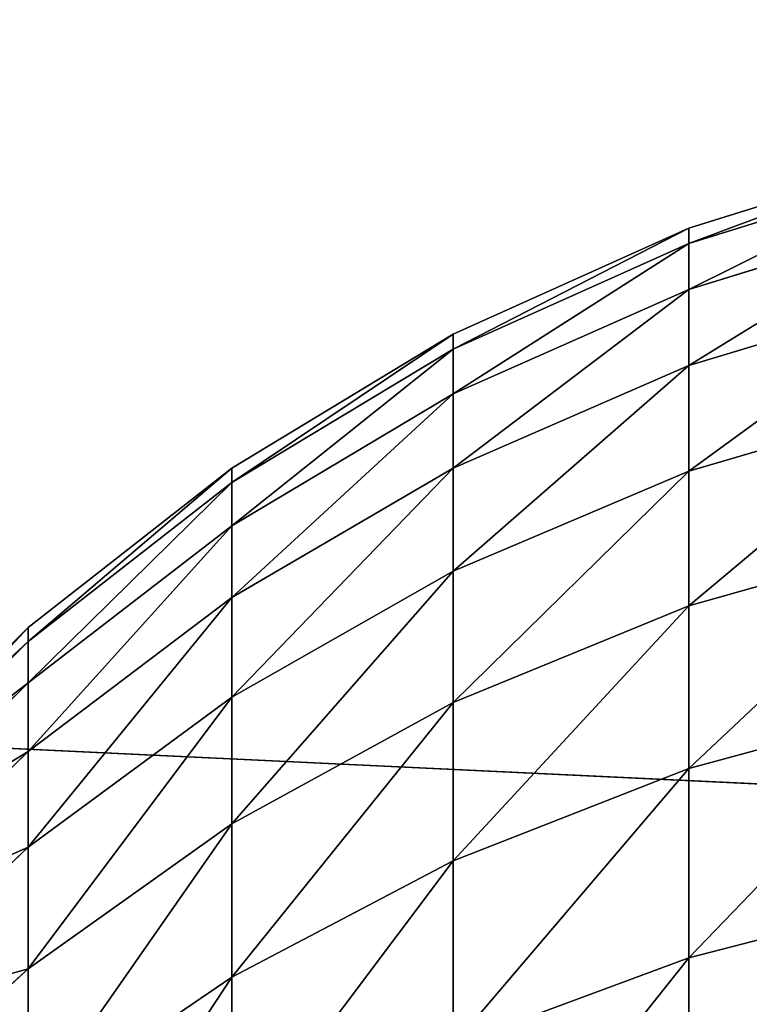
# Model space of a CAD drawing. Extents: x 0.04 to 6.5, y -3.23 to 3.23.
# Tile 88 of 256: x 0.4568 to 0.4836, y 0.1245 to 0.1607. Entities that reach past the tile are written whole.
import ezdxf

# ---------------------------------------------------------------- set-up
doc = ezdxf.new("R2010")
doc.units = 0
doc.header["$MEASUREMENT"] = 0
doc.layers.get('0').update_dxf_attribs({"linetype": 'CONTINUOUS'})

# ---------------------------------------------------------------- blocks, each defined once
blk = doc.blocks.new('CERAMICZNA_WISZ_CA_KR_TKA0')
at = {"color": 0}
for p, q in [((0.490489, 0.155862, 61.40341), (0.481411, 0.153033, 61.40341)), ((0.490489, 0.155862, 61.40341), (0.481411, 0.153033, 61.40341)), ((0.490489, 0.155287, 61.390068), (0.481411, 0.152469, 61.390314)), ((0.490489, 0.155287, 61.390068), (0.481411, 0.152469, 61.390314)), ((0.490489, 0.155287, 61.416751), (0.481411, 0.152469, 61.416506)), ((0.490489, 0.155287, 61.416751), (0.481411, 0.152469, 61.416506)), ((0.490489, 0.153568, 61.376828), (0.481411, 0.150781, 61.377309)), ((0.490489, 0.153568, 61.376828), (0.481411, 0.150781, 61.377309)), ((0.490489, 0.153568, 61.429991), (0.481411, 0.150781, 61.429506)), ((0.490489, 0.153568, 61.429991), (0.481411, 0.150781, 61.429506)), ((0.481411, 0.153033, 61.40341), (0.47274, 0.149131, 61.40341)), ((0.481411, 0.153033, 61.40341), (0.47274, 0.149131, 61.40341)), ((0.481411, 0.153033, 61.40341), (0.481411, 0.152469, 61.390314)), ((0.481411, 0.152469, 61.416506), (0.481411, 0.153033, 61.40341)), ((0.481411, 0.153033, 61.40341), (0.481411, 0.152469, 61.390314)), ((0.481411, 0.152469, 61.416506), (0.481411, 0.153033, 61.40341)), ((0.481411, 0.152469, 61.390314), (0.47274, 0.148581, 61.390645)), ((0.481411, 0.152469, 61.390314), (0.47274, 0.148581, 61.390645)), ((0.481411, 0.152469, 61.416506), (0.47274, 0.148581, 61.416169)), ((0.481411, 0.152469, 61.416506), (0.47274, 0.148581, 61.416169)), ((0.481411, 0.152469, 61.390314), (0.481411, 0.150781, 61.377309)), ((0.481411, 0.150781, 61.429506), (0.481411, 0.152469, 61.416506)), ((0.481411, 0.152469, 61.390314), (0.481411, 0.150781, 61.377309)), ((0.481411, 0.150781, 61.429506), (0.481411, 0.152469, 61.416506)), ((0.481411, 0.150781, 61.377309), (0.47274, 0.146937, 61.377977)), ((0.481411, 0.150781, 61.377309), (0.47274, 0.146937, 61.377977)), ((0.481411, 0.150781, 61.429506), (0.47274, 0.146937, 61.428838)), ((0.481411, 0.150781, 61.429506), (0.47274, 0.146937, 61.428838)), ((0.481411, 0.150781, 61.377309), (0.481411, 0.147982, 61.364501)), ((0.481411, 0.147982, 61.442314), (0.481411, 0.150781, 61.429506)), ((0.481411, 0.150781, 61.377309), (0.481411, 0.147982, 61.364501)), ((0.481411, 0.147982, 61.442314), (0.481411, 0.150781, 61.429506)), ((0.490489, 0.150717, 61.36378), (0.481411, 0.147982, 61.364501)), ((0.490489, 0.150717, 61.36378), (0.481411, 0.147982, 61.364501)), ((0.490489, 0.150717, 61.443039), (0.481411, 0.147982, 61.442314)), ((0.490489, 0.150717, 61.443039), (0.481411, 0.147982, 61.442314)), ((0.47274, 0.149131, 61.40341), (0.464603, 0.144212, 61.40341)), ((0.47274, 0.149131, 61.40341), (0.464603, 0.144212, 61.40341)), ((0.47274, 0.149131, 61.40341), (0.47274, 0.148581, 61.390645)), ((0.47274, 0.148581, 61.416169), (0.47274, 0.149131, 61.40341)), ((0.47274, 0.149131, 61.40341), (0.47274, 0.148581, 61.390645)), ((0.47274, 0.148581, 61.416169), (0.47274, 0.149131, 61.40341)), ((0.47274, 0.148581, 61.390645), (0.464603, 0.14368, 61.391068)), ((0.47274, 0.148581, 61.390645), (0.464603, 0.14368, 61.391068)), ((0.47274, 0.148581, 61.416169), (0.464603, 0.14368, 61.415746)), ((0.47274, 0.148581, 61.416169), (0.464603, 0.14368, 61.415746)), ((0.47274, 0.148581, 61.390645), (0.47274, 0.146937, 61.377977)), ((0.47274, 0.146937, 61.428838), (0.47274, 0.148581, 61.416169)), ((0.47274, 0.148581, 61.390645), (0.47274, 0.146937, 61.377977)), ((0.47274, 0.146937, 61.428838), (0.47274, 0.148581, 61.416169)), ((0.481411, 0.147982, 61.364501), (0.47274, 0.144209, 61.365501)), ((0.481411, 0.147982, 61.364501), (0.47274, 0.144209, 61.365501)), ((0.481411, 0.147982, 61.442314), (0.47274, 0.144209, 61.441319)), ((0.481411, 0.147982, 61.442314), (0.47274, 0.144209, 61.441319)), ((0.481411, 0.147982, 61.364501), (0.481411, 0.144092, 61.351982)), ((0.481411, 0.144092, 61.454838), (0.481411, 0.147982, 61.442314)), ((0.481411, 0.147982, 61.364501), (0.481411, 0.144092, 61.351982)), ((0.481411, 0.144092, 61.454838), (0.481411, 0.147982, 61.442314)), ((0.47274, 0.146937, 61.377977), (0.464603, 0.14209, 61.378823)), ((0.47274, 0.146937, 61.377977), (0.464603, 0.14209, 61.378823)), ((0.47274, 0.146937, 61.428838), (0.464603, 0.14209, 61.427997)), ((0.47274, 0.146937, 61.428838), (0.464603, 0.14209, 61.427997)), ((0.47274, 0.146937, 61.377977), (0.47274, 0.144209, 61.365501)), ((0.47274, 0.144209, 61.441319), (0.47274, 0.146937, 61.428838)), ((0.47274, 0.146937, 61.377977), (0.47274, 0.144209, 61.365501)), ((0.47274, 0.144209, 61.441319), (0.47274, 0.146937, 61.428838)), ((0.490489, 0.146755, 61.35103), (0.481411, 0.144092, 61.351982)), ((0.490489, 0.146755, 61.35103), (0.481411, 0.144092, 61.351982)), ((0.490489, 0.146755, 61.455789), (0.481411, 0.144092, 61.454838)), ((0.490489, 0.146755, 61.455789), (0.481411, 0.144092, 61.454838)), ((0.464603, 0.144212, 61.40341), (0.457118, 0.138348, 61.40341)), ((0.464603, 0.144212, 61.40341), (0.457118, 0.138348, 61.40341)), ((0.464603, 0.144212, 61.40341), (0.464603, 0.14368, 61.391068)), ((0.464603, 0.14368, 61.415746), (0.464603, 0.144212, 61.40341)), ((0.464603, 0.144212, 61.40341), (0.464603, 0.14368, 61.391068)), ((0.464603, 0.14368, 61.415746), (0.464603, 0.144212, 61.40341)), ((0.47274, 0.144209, 61.365501), (0.464603, 0.139453, 61.366755)), ((0.47274, 0.144209, 61.365501), (0.464603, 0.139453, 61.366755)), ((0.47274, 0.144209, 61.441319), (0.464603, 0.139453, 61.440064)), ((0.47274, 0.144209, 61.441319), (0.464603, 0.139453, 61.440064)), ((0.47274, 0.144209, 61.365501), (0.47274, 0.140419, 61.353298)), ((0.47274, 0.140419, 61.453516), (0.47274, 0.144209, 61.441319)), ((0.47274, 0.144209, 61.365501), (0.47274, 0.140419, 61.353298)), ((0.47274, 0.140419, 61.453516), (0.47274, 0.144209, 61.441319)), ((0.481411, 0.144092, 61.351982), (0.47274, 0.140419, 61.353298)), ((0.481411, 0.144092, 61.351982), (0.47274, 0.140419, 61.353298)), ((0.481411, 0.144092, 61.454838), (0.47274, 0.140419, 61.453516)), ((0.481411, 0.144092, 61.454838), (0.47274, 0.140419, 61.453516)), ((0.481411, 0.144092, 61.351982), (0.481411, 0.13914, 61.339842)), ((0.481411, 0.13914, 61.466973), (0.481411, 0.144092, 61.454838)), ((0.481411, 0.144092, 61.351982), (0.481411, 0.13914, 61.339842)), ((0.481411, 0.13914, 61.466973), (0.481411, 0.144092, 61.454838)), ((0.464603, 0.14368, 61.391068), (0.457118, 0.137838, 61.391573)), ((0.464603, 0.14368, 61.391068), (0.457118, 0.137838, 61.391573)), ((0.464603, 0.14368, 61.415746), (0.457118, 0.137838, 61.415247)), ((0.464603, 0.14368, 61.415746), (0.457118, 0.137838, 61.415247)), ((0.464603, 0.14368, 61.391068), (0.464603, 0.14209, 61.378823)), ((0.464603, 0.14209, 61.427997), (0.464603, 0.14368, 61.415746)), ((0.464603, 0.14368, 61.391068), (0.464603, 0.14209, 61.378823)), ((0.464603, 0.14209, 61.427997), (0.464603, 0.14368, 61.415746)), ((0.464603, 0.14209, 61.378823), (0.457118, 0.136313, 61.379827)), ((0.464603, 0.14209, 61.378823), (0.457118, 0.136313, 61.379827)), ((0.464603, 0.14209, 61.427997), (0.457118, 0.136313, 61.426992)), ((0.464603, 0.14209, 61.427997), (0.457118, 0.136313, 61.426992)), ((0.464603, 0.14209, 61.378823), (0.464603, 0.139453, 61.366755)), ((0.464603, 0.139453, 61.440064), (0.464603, 0.14209, 61.427997)), ((0.464603, 0.14209, 61.378823), (0.464603, 0.139453, 61.366755)), ((0.464603, 0.139453, 61.440064), (0.464603, 0.14209, 61.427997)), ((0.490489, 0.141711, 61.338664), (0.481411, 0.13914, 61.339842)), ((0.490489, 0.141711, 61.338664), (0.481411, 0.13914, 61.339842)), ((0.490489, 0.141711, 61.468155), (0.481411, 0.13914, 61.466973)), ((0.490489, 0.141711, 61.468155), (0.481411, 0.13914, 61.466973)), ((0.47274, 0.140419, 61.353298), (0.464603, 0.135788, 61.354961)), ((0.47274, 0.140419, 61.353298), (0.464603, 0.135788, 61.354961)), ((0.47274, 0.140419, 61.453516), (0.464603, 0.135788, 61.451858)), ((0.47274, 0.140419, 61.453516), (0.464603, 0.135788, 61.451858)), ((0.47274, 0.140419, 61.353298), (0.47274, 0.135594, 61.341471)), ((0.47274, 0.135594, 61.465348), (0.47274, 0.140419, 61.453516)), ((0.47274, 0.140419, 61.353298), (0.47274, 0.135594, 61.341471)), ((0.47274, 0.135594, 61.465348), (0.47274, 0.140419, 61.453516)), ((0.464603, 0.139453, 61.366755), (0.457118, 0.133783, 61.368254)), ((0.464603, 0.139453, 61.366755), (0.457118, 0.133783, 61.368254)), ((0.464603, 0.139453, 61.440064), (0.457118, 0.133783, 61.438565)), ((0.464603, 0.139453, 61.440064), (0.457118, 0.133783, 61.438565)), ((0.464603, 0.139453, 61.366755), (0.464603, 0.135788, 61.354961)), ((0.464603, 0.135788, 61.451858), (0.464603, 0.139453, 61.440064)), ((0.464603, 0.139453, 61.366755), (0.464603, 0.135788, 61.354961)), ((0.464603, 0.135788, 61.451858), (0.464603, 0.139453, 61.440064)), ((0.481411, 0.13914, 61.339842), (0.47274, 0.135594, 61.341471)), ((0.481411, 0.13914, 61.339842), (0.47274, 0.135594, 61.341471)), ((0.481411, 0.13914, 61.466973), (0.47274, 0.135594, 61.465348)), ((0.481411, 0.13914, 61.466973), (0.47274, 0.135594, 61.465348)), ((0.481411, 0.13914, 61.339842), (0.481411, 0.133163, 61.328178)), ((0.481411, 0.133163, 61.478642), (0.481411, 0.13914, 61.466973)), ((0.481411, 0.13914, 61.339842), (0.481411, 0.133163, 61.328178)), ((0.481411, 0.133163, 61.478642), (0.481411, 0.13914, 61.466973)), ((0.457118, 0.138348, 61.40341), (0.450395, 0.131624, 61.40341)), ((0.457118, 0.138348, 61.40341), (0.450395, 0.131624, 61.40341)), ((0.457118, 0.138348, 61.40341), (0.457118, 0.137838, 61.391573)), ((0.457118, 0.137838, 61.415247), (0.457118, 0.138348, 61.40341)), ((0.457118, 0.138348, 61.40341), (0.457118, 0.137838, 61.391573)), ((0.457118, 0.137838, 61.415247), (0.457118, 0.138348, 61.40341)), ((0.504981, 0.131591, 0.961786), (0.376762, 0.137699, 1.055618)), ((0.504981, 0.131591, 0.961786), (0.376762, 0.137699, 1.055618)), ((0.457118, 0.137838, 61.391573), (0.450395, 0.131139, 61.392149)), ((0.457118, 0.137838, 61.391573), (0.450395, 0.131139, 61.392149)), ((0.457118, 0.137838, 61.415247), (0.450395, 0.131139, 61.414665)), ((0.457118, 0.137838, 61.415247), (0.450395, 0.131139, 61.414665)), ((0.457118, 0.137838, 61.391573), (0.457118, 0.136313, 61.379827)), ((0.457118, 0.136313, 61.426992), (0.457118, 0.137838, 61.415247)), ((0.457118, 0.137838, 61.391573), (0.457118, 0.136313, 61.379827)), ((0.457118, 0.136313, 61.426992), (0.457118, 0.137838, 61.415247)), ((0.525548, 0.130611, 0.995343), (0.402457, 0.136475, 1.085422)), ((0.525548, 0.130611, 0.995343), (0.402457, 0.136475, 1.085422)), ((0.457118, 0.136313, 61.379827), (0.450395, 0.129689, 61.380976)), ((0.457118, 0.136313, 61.379827), (0.450395, 0.129689, 61.380976)), ((0.457118, 0.136313, 61.426992), (0.450395, 0.129689, 61.425839)), ((0.457118, 0.136313, 61.426992), (0.450395, 0.129689, 61.425839)), ((0.457118, 0.136313, 61.379827), (0.457118, 0.133783, 61.368254)), ((0.457118, 0.133783, 61.438565), (0.457118, 0.136313, 61.426992)), ((0.457118, 0.136313, 61.379827), (0.457118, 0.133783, 61.368254)), ((0.457118, 0.133783, 61.438565), (0.457118, 0.136313, 61.426992)), ((0.464603, 0.135788, 61.354961), (0.457118, 0.130268, 61.356941)), ((0.464603, 0.135788, 61.354961), (0.457118, 0.130268, 61.356941)), ((0.464603, 0.135788, 61.451858), (0.457118, 0.130268, 61.449878)), ((0.464603, 0.135788, 61.451858), (0.457118, 0.130268, 61.449878)), ((0.464603, 0.135788, 61.354961), (0.464603, 0.131123, 61.343523)), ((0.464603, 0.131123, 61.463296), (0.464603, 0.135788, 61.451858)), ((0.464603, 0.135788, 61.354961), (0.464603, 0.131123, 61.343523)), ((0.464603, 0.131123, 61.463296), (0.464603, 0.135788, 61.451858)), ((0.47274, 0.135594, 61.341471), (0.464603, 0.131123, 61.343523)), ((0.47274, 0.135594, 61.341471), (0.464603, 0.131123, 61.343523)), ((0.47274, 0.135594, 61.465348), (0.464603, 0.131123, 61.463296)), ((0.47274, 0.135594, 61.465348), (0.464603, 0.131123, 61.463296)), ((0.47274, 0.135594, 61.341471), (0.47274, 0.12977, 61.330105)), ((0.47274, 0.12977, 61.476714), (0.47274, 0.135594, 61.465348)), ((0.47274, 0.135594, 61.341471), (0.47274, 0.12977, 61.330105)), ((0.47274, 0.12977, 61.476714), (0.47274, 0.135594, 61.465348)), ((0.490489, 0.135623, 61.326779), (0.481411, 0.133163, 61.328178)), ((0.490489, 0.135623, 61.326779), (0.481411, 0.133163, 61.328178)), ((0.490489, 0.135623, 61.48004), (0.481411, 0.133163, 61.478642)), ((0.490489, 0.135623, 61.48004), (0.481411, 0.133163, 61.478642)), ((0.457118, 0.133783, 61.368254), (0.450395, 0.127283, 61.36997)), ((0.457118, 0.133783, 61.368254), (0.450395, 0.127283, 61.36997)), ((0.457118, 0.133783, 61.438565), (0.450395, 0.127283, 61.436849)), ((0.457118, 0.133783, 61.438565), (0.450395, 0.127283, 61.436849)), ((0.457118, 0.133783, 61.368254), (0.457118, 0.130268, 61.356941)), ((0.457118, 0.130268, 61.449878), (0.457118, 0.133783, 61.438565)), ((0.457118, 0.133783, 61.368254), (0.457118, 0.130268, 61.356941)), ((0.457118, 0.130268, 61.449878), (0.457118, 0.133783, 61.438565)), ((0.481411, 0.133163, 61.328178), (0.47274, 0.12977, 61.330105)), ((0.481411, 0.133163, 61.328178), (0.47274, 0.12977, 61.330105)), ((0.481411, 0.133163, 61.478642), (0.47274, 0.12977, 61.476714)), ((0.481411, 0.133163, 61.478642), (0.47274, 0.12977, 61.476714)), ((0.481411, 0.133163, 61.328178), (0.481411, 0.126205, 61.317067)), ((0.481411, 0.126205, 61.489753), (0.481411, 0.133163, 61.478642)), ((0.481411, 0.133163, 61.328178), (0.481411, 0.126205, 61.317067)), ((0.481411, 0.126205, 61.489753), (0.481411, 0.133163, 61.478642)), ((0.464603, 0.131123, 61.343523), (0.457118, 0.125794, 61.345969)), ((0.464603, 0.131123, 61.343523), (0.457118, 0.125794, 61.345969)), ((0.464603, 0.131123, 61.463296), (0.457118, 0.125794, 61.46085)), ((0.464603, 0.131123, 61.463296), (0.457118, 0.125794, 61.46085)), ((0.464603, 0.131123, 61.343523), (0.464603, 0.125492, 61.332532)), ((0.464603, 0.125492, 61.474287), (0.464603, 0.131123, 61.463296)), ((0.464603, 0.131123, 61.343523), (0.464603, 0.125492, 61.332532)), ((0.464603, 0.125492, 61.474287), (0.464603, 0.131123, 61.463296)), ((0.457118, 0.130268, 61.356941), (0.450395, 0.123939, 61.35921)), ((0.457118, 0.130268, 61.356941), (0.450395, 0.123939, 61.35921)), ((0.457118, 0.130268, 61.449878), (0.450395, 0.123939, 61.44761)), ((0.457118, 0.130268, 61.449878), (0.450395, 0.123939, 61.44761)), ((0.457118, 0.130268, 61.356941), (0.457118, 0.125794, 61.345969)), ((0.457118, 0.125794, 61.46085), (0.457118, 0.130268, 61.449878)), ((0.457118, 0.130268, 61.356941), (0.457118, 0.125794, 61.345969)), ((0.457118, 0.125794, 61.46085), (0.457118, 0.130268, 61.449878)), ((0.47274, 0.12977, 61.330105), (0.464603, 0.125492, 61.332532)), ((0.47274, 0.12977, 61.330105), (0.464603, 0.125492, 61.332532)), ((0.47274, 0.12977, 61.476714), (0.464603, 0.125492, 61.474287)), ((0.47274, 0.12977, 61.476714), (0.464603, 0.125492, 61.474287)), ((0.47274, 0.12977, 61.330105), (0.47274, 0.12299, 61.319277)), ((0.47274, 0.12299, 61.487542), (0.47274, 0.12977, 61.476714)), ((0.47274, 0.12977, 61.330105), (0.47274, 0.12299, 61.319277)), ((0.47274, 0.12299, 61.487542), (0.47274, 0.12977, 61.476714)), ((0.490489, 0.128536, 61.315461), (0.481411, 0.126205, 61.317067)), ((0.490489, 0.128536, 61.315461), (0.481411, 0.126205, 61.317067)), ((0.490489, 0.128536, 61.491358), (0.481411, 0.126205, 61.489753)), ((0.490489, 0.128536, 61.491358), (0.481411, 0.126205, 61.489753)), ((0.481411, 0.126205, 61.317067), (0.47274, 0.12299, 61.319277)), ((0.481411, 0.126205, 61.317067), (0.47274, 0.12299, 61.319277)), ((0.481411, 0.126205, 61.489753), (0.47274, 0.12299, 61.487542)), ((0.481411, 0.126205, 61.489753), (0.47274, 0.12299, 61.487542)), ((0.481411, 0.126205, 61.317067), (0.481411, 0.118318, 61.306594)), ((0.481411, 0.118318, 61.500225), (0.481411, 0.126205, 61.489753)), ((0.481411, 0.126205, 61.317067), (0.481411, 0.118318, 61.306594)), ((0.481411, 0.118318, 61.500225), (0.481411, 0.126205, 61.489753)), ((0.457118, 0.125794, 61.345969), (0.450395, 0.119683, 61.348776)), ((0.457118, 0.125794, 61.345969), (0.450395, 0.119683, 61.348776)), ((0.457118, 0.125794, 61.46085), (0.450395, 0.119683, 61.458043)), ((0.457118, 0.125794, 61.46085), (0.450395, 0.119683, 61.458043)), ((0.457118, 0.125794, 61.345969), (0.457118, 0.120393, 61.335425)), ((0.457118, 0.120393, 61.471389), (0.457118, 0.125794, 61.46085)), ((0.457118, 0.125794, 61.345969), (0.457118, 0.120393, 61.335425)), ((0.457118, 0.120393, 61.471389), (0.457118, 0.125794, 61.46085)), ((0.464603, 0.125492, 61.332532), (0.457118, 0.120393, 61.335425)), ((0.464603, 0.125492, 61.332532), (0.457118, 0.120393, 61.335425)), ((0.464603, 0.125492, 61.474287), (0.457118, 0.120393, 61.471389)), ((0.464603, 0.125492, 61.474287), (0.457118, 0.120393, 61.471389)), ((0.464603, 0.125492, 61.332532), (0.464603, 0.118937, 61.322065)), ((0.464603, 0.118937, 61.484755), (0.464603, 0.125492, 61.474287)), ((0.464603, 0.125492, 61.332532), (0.464603, 0.118937, 61.322065)), ((0.464603, 0.118937, 61.484755), (0.464603, 0.125492, 61.474287))]:
    blk.add_line(p, q, dxfattribs=at)
mesh = blk.add_polyface(dxfattribs=at)
corners = [(0.40294, 0.41185, 1.055618), (0.504981, 0.131591, 0.961786), (0.376762, 0.137699, 1.055618), (0.529998, 0.393581, 0.961786)]
mesh.append_faces([[corners[k] for k in face] for face in [(0, 1, 2), (1, 0, 3)]], dxfattribs={"vtx0": -1, "color": 0})
mesh = blk.add_polyface(dxfattribs=at)
corners = [(0.525548, 0.130611, 0.995343), (0.428403, 0.408189, 1.085422), (0.402457, 0.136475, 1.085422), (0.550379, 0.390651, 0.995343)]
mesh.append_faces([[corners[k] for k in face] for face in [(0, 1, 2), (1, 0, 3)]], dxfattribs={"vtx0": -1, "color": 0})
mesh = blk.add_polyface(dxfattribs=at)
corners = [(0.054692, 0.323203, 1.910339), (0.042133, 0.153639, 1.910339), (0.538651, -0.070283, 6.364594)]
mesh.append_faces([[corners[k] for k in face] for face in [(0, 1, 2)]], dxfattribs={"color": 0})
mesh = blk.add_polyface(dxfattribs=at)
corners = [(0.054692, 0.323203, 1.910339), (0.538651, -0.070283, 6.364594), (0.545887, 0.210664, 6.364594)]
mesh.append_faces([[corners[k] for k in face] for face in [(0, 1, 2)]], dxfattribs={"color": 0})
mesh = blk.add_polyface(dxfattribs=at)
corners = [(0.093621, 0.319287, 1.905954), (0.590383, 0.269312, 6.360208), (0.081214, 0.151778, 1.905954)]
mesh.append_faces([[corners[k] for k in face] for face in [(0, 1, 2)]], dxfattribs={"color": 0})
mesh = blk.add_polyface(dxfattribs=at)
corners = [(0.590383, 0.269312, 6.360208), (0.576871, 0, 6.360208), (0.081214, 0.151778, 1.905954)]
mesh.append_faces([[corners[k] for k in face] for face in [(0, 1, 2)]], dxfattribs={"color": 0})
mesh = blk.add_polyface(dxfattribs=at)
corners = [(0.481411, 0.152469, 61.390314), (0.490489, 0.155862, 61.40341), (0.490489, 0.155287, 61.390068), (0.481411, 0.153033, 61.40341)]
mesh.append_faces([[corners[k] for k in face] for face in [(0, 1, 2), (1, 0, 3)]], dxfattribs={"vtx0": -1, "color": 0})
mesh = blk.add_polyface(dxfattribs=at)
corners = [(0.481411, 0.152469, 61.416506), (0.490489, 0.155862, 61.40341), (0.481411, 0.153033, 61.40341), (0.490489, 0.155287, 61.416751)]
mesh.append_faces([[corners[k] for k in face] for face in [(0, 1, 2), (1, 0, 3)]], dxfattribs={"vtx0": -1, "color": 0})
mesh = blk.add_polyface(dxfattribs=at)
corners = [(0.481411, 0.150781, 61.377309), (0.490489, 0.155287, 61.390068), (0.490489, 0.153568, 61.376828), (0.481411, 0.152469, 61.390314)]
mesh.append_faces([[corners[k] for k in face] for face in [(0, 1, 2), (1, 0, 3)]], dxfattribs={"vtx0": -1, "color": 0})
mesh = blk.add_polyface(dxfattribs=at)
corners = [(0.481411, 0.150781, 61.429506), (0.490489, 0.155287, 61.416751), (0.481411, 0.152469, 61.416506), (0.490489, 0.153568, 61.429991)]
mesh.append_faces([[corners[k] for k in face] for face in [(0, 1, 2), (1, 0, 3)]], dxfattribs={"vtx0": -1, "color": 0})
mesh = blk.add_polyface(dxfattribs=at)
corners = [(0.042133, 0.153639, 1.910339), (0.040279, -0.107895, 1.910339), (0.53927, -0.091212, 6.364594)]
mesh.append_faces([[corners[k] for k in face] for face in [(0, 1, 2)]], dxfattribs={"color": 0})
mesh = blk.add_polyface(dxfattribs=at)
corners = [(0.042133, 0.153639, 1.910339), (0.53927, -0.091212, 6.364594), (0.538651, -0.070283, 6.364594)]
mesh.append_faces([[corners[k] for k in face] for face in [(0, 1, 2)]], dxfattribs={"color": 0})
mesh = blk.add_polyface(dxfattribs=at)
corners = [(0.481411, 0.147982, 61.364501), (0.490489, 0.153568, 61.376828), (0.490489, 0.150717, 61.36378), (0.481411, 0.150781, 61.377309)]
mesh.append_faces([[corners[k] for k in face] for face in [(0, 1, 2), (1, 0, 3)]], dxfattribs={"vtx0": -1, "color": 0})
mesh = blk.add_polyface(dxfattribs=at)
corners = [(0.481411, 0.147982, 61.442314), (0.490489, 0.153568, 61.429991), (0.481411, 0.150781, 61.429506), (0.490489, 0.150717, 61.443039)]
mesh.append_faces([[corners[k] for k in face] for face in [(0, 1, 2), (1, 0, 3)]], dxfattribs={"vtx0": -1, "color": 0})
mesh = blk.add_polyface(dxfattribs=at)
corners = [(0.47274, 0.148581, 61.390645), (0.481411, 0.153033, 61.40341), (0.481411, 0.152469, 61.390314), (0.47274, 0.149131, 61.40341)]
mesh.append_faces([[corners[k] for k in face] for face in [(0, 1, 2), (1, 0, 3)]], dxfattribs={"vtx0": -1, "color": 0})
mesh = blk.add_polyface(dxfattribs=at)
corners = [(0.47274, 0.148581, 61.416169), (0.481411, 0.153033, 61.40341), (0.47274, 0.149131, 61.40341), (0.481411, 0.152469, 61.416506)]
mesh.append_faces([[corners[k] for k in face] for face in [(0, 1, 2), (1, 0, 3)]], dxfattribs={"vtx0": -1, "color": 0})
mesh = blk.add_polyface(dxfattribs=at)
corners = [(0.47274, 0.146937, 61.377977), (0.481411, 0.152469, 61.390314), (0.481411, 0.150781, 61.377309), (0.47274, 0.148581, 61.390645)]
mesh.append_faces([[corners[k] for k in face] for face in [(0, 1, 2), (1, 0, 3)]], dxfattribs={"vtx0": -1, "color": 0})
mesh = blk.add_polyface(dxfattribs=at)
corners = [(0.47274, 0.146937, 61.428838), (0.481411, 0.152469, 61.416506), (0.47274, 0.148581, 61.416169), (0.481411, 0.150781, 61.429506)]
mesh.append_faces([[corners[k] for k in face] for face in [(0, 1, 2), (1, 0, 3)]], dxfattribs={"vtx0": -1, "color": 0})
mesh = blk.add_polyface(dxfattribs=at)
corners = [(0.081214, 0.151778, 1.905954), (0.576871, 0, 6.360208), (0.079382, -0.106588, 1.905954)]
mesh.append_faces([[corners[k] for k in face] for face in [(0, 1, 2)]], dxfattribs={"color": 0})
mesh = blk.add_polyface(dxfattribs=at)
corners = [(0.47274, 0.144209, 61.365501), (0.481411, 0.150781, 61.377309), (0.481411, 0.147982, 61.364501), (0.47274, 0.146937, 61.377977)]
mesh.append_faces([[corners[k] for k in face] for face in [(0, 1, 2), (1, 0, 3)]], dxfattribs={"vtx0": -1, "color": 0})
mesh = blk.add_polyface(dxfattribs=at)
corners = [(0.47274, 0.144209, 61.441319), (0.481411, 0.150781, 61.429506), (0.47274, 0.146937, 61.428838), (0.481411, 0.147982, 61.442314)]
mesh.append_faces([[corners[k] for k in face] for face in [(0, 1, 2), (1, 0, 3)]], dxfattribs={"vtx0": -1, "color": 0})
mesh = blk.add_polyface(dxfattribs=at)
corners = [(0.481411, 0.144092, 61.351982), (0.490489, 0.150717, 61.36378), (0.490489, 0.146755, 61.35103), (0.481411, 0.147982, 61.364501)]
mesh.append_faces([[corners[k] for k in face] for face in [(0, 1, 2), (1, 0, 3)]], dxfattribs={"vtx0": -1, "color": 0})
mesh = blk.add_polyface(dxfattribs=at)
corners = [(0.481411, 0.144092, 61.454838), (0.490489, 0.150717, 61.443039), (0.481411, 0.147982, 61.442314), (0.490489, 0.146755, 61.455789)]
mesh.append_faces([[corners[k] for k in face] for face in [(0, 1, 2), (1, 0, 3)]], dxfattribs={"vtx0": -1, "color": 0})
mesh = blk.add_polyface(dxfattribs=at)
corners = [(0.464603, 0.14368, 61.391068), (0.47274, 0.149131, 61.40341), (0.47274, 0.148581, 61.390645), (0.464603, 0.144212, 61.40341)]
mesh.append_faces([[corners[k] for k in face] for face in [(0, 1, 2), (1, 0, 3)]], dxfattribs={"vtx0": -1, "color": 0})
mesh = blk.add_polyface(dxfattribs=at)
corners = [(0.464603, 0.14368, 61.415746), (0.47274, 0.149131, 61.40341), (0.464603, 0.144212, 61.40341), (0.47274, 0.148581, 61.416169)]
mesh.append_faces([[corners[k] for k in face] for face in [(0, 1, 2), (1, 0, 3)]], dxfattribs={"vtx0": -1, "color": 0})
mesh = blk.add_polyface(dxfattribs=at)
corners = [(0.464603, 0.14209, 61.378823), (0.47274, 0.148581, 61.390645), (0.47274, 0.146937, 61.377977), (0.464603, 0.14368, 61.391068)]
mesh.append_faces([[corners[k] for k in face] for face in [(0, 1, 2), (1, 0, 3)]], dxfattribs={"vtx0": -1, "color": 0})
mesh = blk.add_polyface(dxfattribs=at)
corners = [(0.464603, 0.14209, 61.427997), (0.47274, 0.148581, 61.416169), (0.464603, 0.14368, 61.415746), (0.47274, 0.146937, 61.428838)]
mesh.append_faces([[corners[k] for k in face] for face in [(0, 1, 2), (1, 0, 3)]], dxfattribs={"vtx0": -1, "color": 0})
mesh = blk.add_polyface(dxfattribs=at)
corners = [(0.47274, 0.140419, 61.353298), (0.481411, 0.147982, 61.364501), (0.481411, 0.144092, 61.351982), (0.47274, 0.144209, 61.365501)]
mesh.append_faces([[corners[k] for k in face] for face in [(0, 1, 2), (1, 0, 3)]], dxfattribs={"vtx0": -1, "color": 0})
mesh = blk.add_polyface(dxfattribs=at)
corners = [(0.47274, 0.140419, 61.453516), (0.481411, 0.147982, 61.442314), (0.47274, 0.144209, 61.441319), (0.481411, 0.144092, 61.454838)]
mesh.append_faces([[corners[k] for k in face] for face in [(0, 1, 2), (1, 0, 3)]], dxfattribs={"vtx0": -1, "color": 0})
mesh = blk.add_polyface(dxfattribs=at)
corners = [(0.464603, 0.139453, 61.366755), (0.47274, 0.146937, 61.377977), (0.47274, 0.144209, 61.365501), (0.464603, 0.14209, 61.378823)]
mesh.append_faces([[corners[k] for k in face] for face in [(0, 1, 2), (1, 0, 3)]], dxfattribs={"vtx0": -1, "color": 0})
mesh = blk.add_polyface(dxfattribs=at)
corners = [(0.464603, 0.139453, 61.440064), (0.47274, 0.146937, 61.428838), (0.464603, 0.14209, 61.427997), (0.47274, 0.144209, 61.441319)]
mesh.append_faces([[corners[k] for k in face] for face in [(0, 1, 2), (1, 0, 3)]], dxfattribs={"vtx0": -1, "color": 0})
mesh = blk.add_polyface(dxfattribs=at)
corners = [(0.481411, 0.13914, 61.339842), (0.490489, 0.146755, 61.35103), (0.490489, 0.141711, 61.338664), (0.481411, 0.144092, 61.351982)]
mesh.append_faces([[corners[k] for k in face] for face in [(0, 1, 2), (1, 0, 3)]], dxfattribs={"vtx0": -1, "color": 0})
mesh = blk.add_polyface(dxfattribs=at)
corners = [(0.481411, 0.13914, 61.466973), (0.490489, 0.146755, 61.455789), (0.481411, 0.144092, 61.454838), (0.490489, 0.141711, 61.468155)]
mesh.append_faces([[corners[k] for k in face] for face in [(0, 1, 2), (1, 0, 3)]], dxfattribs={"vtx0": -1, "color": 0})
mesh = blk.add_polyface(dxfattribs=at)
corners = [(0.457118, 0.137838, 61.391573), (0.464603, 0.144212, 61.40341), (0.464603, 0.14368, 61.391068), (0.457118, 0.138348, 61.40341)]
mesh.append_faces([[corners[k] for k in face] for face in [(0, 1, 2), (1, 0, 3)]], dxfattribs={"vtx0": -1, "color": 0})
mesh = blk.add_polyface(dxfattribs=at)
corners = [(0.457118, 0.137838, 61.415247), (0.464603, 0.144212, 61.40341), (0.457118, 0.138348, 61.40341), (0.464603, 0.14368, 61.415746)]
mesh.append_faces([[corners[k] for k in face] for face in [(0, 1, 2), (1, 0, 3)]], dxfattribs={"vtx0": -1, "color": 0})
mesh = blk.add_polyface(dxfattribs=at)
corners = [(0.464603, 0.135788, 61.354961), (0.47274, 0.144209, 61.365501), (0.47274, 0.140419, 61.353298), (0.464603, 0.139453, 61.366755)]
mesh.append_faces([[corners[k] for k in face] for face in [(0, 1, 2), (1, 0, 3)]], dxfattribs={"vtx0": -1, "color": 0})
mesh = blk.add_polyface(dxfattribs=at)
corners = [(0.464603, 0.135788, 61.451858), (0.47274, 0.144209, 61.441319), (0.464603, 0.139453, 61.440064), (0.47274, 0.140419, 61.453516)]
mesh.append_faces([[corners[k] for k in face] for face in [(0, 1, 2), (1, 0, 3)]], dxfattribs={"vtx0": -1, "color": 0})
mesh = blk.add_polyface(dxfattribs=at)
corners = [(0.47274, 0.135594, 61.341471), (0.481411, 0.144092, 61.351982), (0.481411, 0.13914, 61.339842), (0.47274, 0.140419, 61.353298)]
mesh.append_faces([[corners[k] for k in face] for face in [(0, 1, 2), (1, 0, 3)]], dxfattribs={"vtx0": -1, "color": 0})
mesh = blk.add_polyface(dxfattribs=at)
corners = [(0.47274, 0.135594, 61.465348), (0.481411, 0.144092, 61.454838), (0.47274, 0.140419, 61.453516), (0.481411, 0.13914, 61.466973)]
mesh.append_faces([[corners[k] for k in face] for face in [(0, 1, 2), (1, 0, 3)]], dxfattribs={"vtx0": -1, "color": 0})
mesh = blk.add_polyface(dxfattribs=at)
corners = [(0.457118, 0.136313, 61.379827), (0.464603, 0.14368, 61.391068), (0.464603, 0.14209, 61.378823), (0.457118, 0.137838, 61.391573)]
mesh.append_faces([[corners[k] for k in face] for face in [(0, 1, 2), (1, 0, 3)]], dxfattribs={"vtx0": -1, "color": 0})
mesh = blk.add_polyface(dxfattribs=at)
corners = [(0.457118, 0.136313, 61.426992), (0.464603, 0.14368, 61.415746), (0.457118, 0.137838, 61.415247), (0.464603, 0.14209, 61.427997)]
mesh.append_faces([[corners[k] for k in face] for face in [(0, 1, 2), (1, 0, 3)]], dxfattribs={"vtx0": -1, "color": 0})
mesh = blk.add_polyface(dxfattribs=at)
corners = [(0.457118, 0.133783, 61.368254), (0.464603, 0.14209, 61.378823), (0.464603, 0.139453, 61.366755), (0.457118, 0.136313, 61.379827)]
mesh.append_faces([[corners[k] for k in face] for face in [(0, 1, 2), (1, 0, 3)]], dxfattribs={"vtx0": -1, "color": 0})
mesh = blk.add_polyface(dxfattribs=at)
corners = [(0.457118, 0.133783, 61.438565), (0.464603, 0.14209, 61.427997), (0.457118, 0.136313, 61.426992), (0.464603, 0.139453, 61.440064)]
mesh.append_faces([[corners[k] for k in face] for face in [(0, 1, 2), (1, 0, 3)]], dxfattribs={"vtx0": -1, "color": 0})
mesh = blk.add_polyface(dxfattribs=at)
corners = [(0.481411, 0.133163, 61.328178), (0.490489, 0.141711, 61.338664), (0.490489, 0.135623, 61.326779), (0.481411, 0.13914, 61.339842)]
mesh.append_faces([[corners[k] for k in face] for face in [(0, 1, 2), (1, 0, 3)]], dxfattribs={"vtx0": -1, "color": 0})
mesh = blk.add_polyface(dxfattribs=at)
corners = [(0.481411, 0.133163, 61.478642), (0.490489, 0.141711, 61.468155), (0.481411, 0.13914, 61.466973), (0.490489, 0.135623, 61.48004)]
mesh.append_faces([[corners[k] for k in face] for face in [(0, 1, 2), (1, 0, 3)]], dxfattribs={"vtx0": -1, "color": 0})
mesh = blk.add_polyface(dxfattribs=at)
corners = [(0.464603, 0.131123, 61.343523), (0.47274, 0.140419, 61.353298), (0.47274, 0.135594, 61.341471), (0.464603, 0.135788, 61.354961)]
mesh.append_faces([[corners[k] for k in face] for face in [(0, 1, 2), (1, 0, 3)]], dxfattribs={"vtx0": -1, "color": 0})
mesh = blk.add_polyface(dxfattribs=at)
corners = [(0.464603, 0.131123, 61.463296), (0.47274, 0.140419, 61.453516), (0.464603, 0.135788, 61.451858), (0.47274, 0.135594, 61.465348)]
mesh.append_faces([[corners[k] for k in face] for face in [(0, 1, 2), (1, 0, 3)]], dxfattribs={"vtx0": -1, "color": 0})
mesh = blk.add_polyface(dxfattribs=at)
corners = [(0.457118, 0.130268, 61.356941), (0.464603, 0.139453, 61.366755), (0.464603, 0.135788, 61.354961), (0.457118, 0.133783, 61.368254)]
mesh.append_faces([[corners[k] for k in face] for face in [(0, 1, 2), (1, 0, 3)]], dxfattribs={"vtx0": -1, "color": 0})
mesh = blk.add_polyface(dxfattribs=at)
corners = [(0.457118, 0.130268, 61.449878), (0.464603, 0.139453, 61.440064), (0.457118, 0.133783, 61.438565), (0.464603, 0.135788, 61.451858)]
mesh.append_faces([[corners[k] for k in face] for face in [(0, 1, 2), (1, 0, 3)]], dxfattribs={"vtx0": -1, "color": 0})
mesh = blk.add_polyface(dxfattribs=at)
corners = [(0.47274, 0.12977, 61.330105), (0.481411, 0.13914, 61.339842), (0.481411, 0.133163, 61.328178), (0.47274, 0.135594, 61.341471)]
mesh.append_faces([[corners[k] for k in face] for face in [(0, 1, 2), (1, 0, 3)]], dxfattribs={"vtx0": -1, "color": 0})
mesh = blk.add_polyface(dxfattribs=at)
corners = [(0.47274, 0.12977, 61.476714), (0.481411, 0.13914, 61.466973), (0.47274, 0.135594, 61.465348), (0.481411, 0.133163, 61.478642)]
mesh.append_faces([[corners[k] for k in face] for face in [(0, 1, 2), (1, 0, 3)]], dxfattribs={"vtx0": -1, "color": 0})
mesh = blk.add_polyface(dxfattribs=at)
corners = [(0.450395, 0.131139, 61.392149), (0.457118, 0.138348, 61.40341), (0.457118, 0.137838, 61.391573), (0.450395, 0.131624, 61.40341)]
mesh.append_faces([[corners[k] for k in face] for face in [(0, 1, 2), (1, 0, 3)]], dxfattribs={"vtx0": -1, "color": 0})
mesh = blk.add_polyface(dxfattribs=at)
corners = [(0.457118, 0.137838, 61.415247), (0.450395, 0.131624, 61.40341), (0.450395, 0.131139, 61.414665), (0.457118, 0.138348, 61.40341)]
mesh.append_faces([[corners[k] for k in face] for face in [(0, 1, 2), (1, 0, 3)]], dxfattribs={"vtx0": -1, "color": 0})
mesh = blk.add_polyface(dxfattribs=at)
corners = [(0.504981, 0.131591, 0.961786), (0.376762, -0.137699, 1.055618), (0.376762, 0.137699, 1.055618), (0.504981, -0.131591, 0.961786)]
mesh.append_faces([[corners[k] for k in face] for face in [(0, 1, 2), (1, 0, 3)]], dxfattribs={"vtx0": -1, "color": 0})
mesh = blk.add_polyface(dxfattribs=at)
corners = [(0.450395, 0.131139, 61.392149), (0.457118, 0.136313, 61.379827), (0.450395, 0.129689, 61.380976), (0.457118, 0.137838, 61.391573)]
mesh.append_faces([[corners[k] for k in face] for face in [(0, 1, 2), (1, 0, 3)]], dxfattribs={"vtx0": -1, "color": 0})
mesh = blk.add_polyface(dxfattribs=at)
corners = [(0.457118, 0.136313, 61.426992), (0.450395, 0.131139, 61.414665), (0.450395, 0.129689, 61.425839), (0.457118, 0.137838, 61.415247)]
mesh.append_faces([[corners[k] for k in face] for face in [(0, 1, 2), (1, 0, 3)]], dxfattribs={"vtx0": -1, "color": 0})
mesh = blk.add_polyface(dxfattribs=at)
corners = [(0.525548, -0.130611, 0.995343), (0.402457, 0.136475, 1.085422), (0.402457, -0.136475, 1.085422), (0.525548, 0.130611, 0.995343)]
mesh.append_faces([[corners[k] for k in face] for face in [(0, 1, 2), (1, 0, 3)]], dxfattribs={"vtx0": -1, "color": 0})
mesh = blk.add_polyface(dxfattribs=at)
corners = [(0.450395, 0.129689, 61.380976), (0.457118, 0.133783, 61.368254), (0.450395, 0.127283, 61.36997), (0.457118, 0.136313, 61.379827)]
mesh.append_faces([[corners[k] for k in face] for face in [(0, 1, 2), (1, 0, 3)]], dxfattribs={"vtx0": -1, "color": 0})
mesh = blk.add_polyface(dxfattribs=at)
corners = [(0.457118, 0.133783, 61.438565), (0.450395, 0.129689, 61.425839), (0.450395, 0.127283, 61.436849), (0.457118, 0.136313, 61.426992)]
mesh.append_faces([[corners[k] for k in face] for face in [(0, 1, 2), (1, 0, 3)]], dxfattribs={"vtx0": -1, "color": 0})
mesh = blk.add_polyface(dxfattribs=at)
corners = [(0.457118, 0.125794, 61.345969), (0.464603, 0.135788, 61.354961), (0.464603, 0.131123, 61.343523), (0.457118, 0.130268, 61.356941)]
mesh.append_faces([[corners[k] for k in face] for face in [(0, 1, 2), (1, 0, 3)]], dxfattribs={"vtx0": -1, "color": 0})
mesh = blk.add_polyface(dxfattribs=at)
corners = [(0.457118, 0.125794, 61.46085), (0.464603, 0.135788, 61.451858), (0.457118, 0.130268, 61.449878), (0.464603, 0.131123, 61.463296)]
mesh.append_faces([[corners[k] for k in face] for face in [(0, 1, 2), (1, 0, 3)]], dxfattribs={"vtx0": -1, "color": 0})
mesh = blk.add_polyface(dxfattribs=at)
corners = [(0.464603, 0.125492, 61.332532), (0.47274, 0.135594, 61.341471), (0.47274, 0.12977, 61.330105), (0.464603, 0.131123, 61.343523)]
mesh.append_faces([[corners[k] for k in face] for face in [(0, 1, 2), (1, 0, 3)]], dxfattribs={"vtx0": -1, "color": 0})
mesh = blk.add_polyface(dxfattribs=at)
corners = [(0.464603, 0.125492, 61.474287), (0.47274, 0.135594, 61.465348), (0.464603, 0.131123, 61.463296), (0.47274, 0.12977, 61.476714)]
mesh.append_faces([[corners[k] for k in face] for face in [(0, 1, 2), (1, 0, 3)]], dxfattribs={"vtx0": -1, "color": 0})
mesh = blk.add_polyface(dxfattribs=at)
corners = [(0.481411, 0.126205, 61.317067), (0.490489, 0.135623, 61.326779), (0.490489, 0.128536, 61.315461), (0.481411, 0.133163, 61.328178)]
mesh.append_faces([[corners[k] for k in face] for face in [(0, 1, 2), (1, 0, 3)]], dxfattribs={"vtx0": -1, "color": 0})
mesh = blk.add_polyface(dxfattribs=at)
corners = [(0.481411, 0.126205, 61.489753), (0.490489, 0.135623, 61.48004), (0.481411, 0.133163, 61.478642), (0.490489, 0.128536, 61.491358)]
mesh.append_faces([[corners[k] for k in face] for face in [(0, 1, 2), (1, 0, 3)]], dxfattribs={"vtx0": -1, "color": 0})
mesh = blk.add_polyface(dxfattribs=at)
corners = [(0.450395, 0.127283, 61.36997), (0.457118, 0.130268, 61.356941), (0.450395, 0.123939, 61.35921), (0.457118, 0.133783, 61.368254)]
mesh.append_faces([[corners[k] for k in face] for face in [(0, 1, 2), (1, 0, 3)]], dxfattribs={"vtx0": -1, "color": 0})
mesh = blk.add_polyface(dxfattribs=at)
corners = [(0.457118, 0.130268, 61.449878), (0.450395, 0.127283, 61.436849), (0.450395, 0.123939, 61.44761), (0.457118, 0.133783, 61.438565)]
mesh.append_faces([[corners[k] for k in face] for face in [(0, 1, 2), (1, 0, 3)]], dxfattribs={"vtx0": -1, "color": 0})
mesh = blk.add_polyface(dxfattribs=at)
corners = [(0.47274, 0.12299, 61.319277), (0.481411, 0.133163, 61.328178), (0.481411, 0.126205, 61.317067), (0.47274, 0.12977, 61.330105)]
mesh.append_faces([[corners[k] for k in face] for face in [(0, 1, 2), (1, 0, 3)]], dxfattribs={"vtx0": -1, "color": 0})
mesh = blk.add_polyface(dxfattribs=at)
corners = [(0.47274, 0.12299, 61.487542), (0.481411, 0.133163, 61.478642), (0.47274, 0.12977, 61.476714), (0.481411, 0.126205, 61.489753)]
mesh.append_faces([[corners[k] for k in face] for face in [(0, 1, 2), (1, 0, 3)]], dxfattribs={"vtx0": -1, "color": 0})
mesh = blk.add_polyface(dxfattribs=at)
corners = [(0.457118, 0.120393, 61.335425), (0.464603, 0.131123, 61.343523), (0.464603, 0.125492, 61.332532), (0.457118, 0.125794, 61.345969)]
mesh.append_faces([[corners[k] for k in face] for face in [(0, 1, 2), (1, 0, 3)]], dxfattribs={"vtx0": -1, "color": 0})
mesh = blk.add_polyface(dxfattribs=at)
corners = [(0.457118, 0.120393, 61.471389), (0.464603, 0.131123, 61.463296), (0.457118, 0.125794, 61.46085), (0.464603, 0.125492, 61.474287)]
mesh.append_faces([[corners[k] for k in face] for face in [(0, 1, 2), (1, 0, 3)]], dxfattribs={"vtx0": -1, "color": 0})
mesh = blk.add_polyface(dxfattribs=at)
corners = [(0.450395, 0.123939, 61.35921), (0.457118, 0.125794, 61.345969), (0.450395, 0.119683, 61.348776), (0.457118, 0.130268, 61.356941)]
mesh.append_faces([[corners[k] for k in face] for face in [(0, 1, 2), (1, 0, 3)]], dxfattribs={"vtx0": -1, "color": 0})
mesh = blk.add_polyface(dxfattribs=at)
corners = [(0.457118, 0.125794, 61.46085), (0.450395, 0.123939, 61.44761), (0.450395, 0.119683, 61.458043), (0.457118, 0.130268, 61.449878)]
mesh.append_faces([[corners[k] for k in face] for face in [(0, 1, 2), (1, 0, 3)]], dxfattribs={"vtx0": -1, "color": 0})
mesh = blk.add_polyface(dxfattribs=at)
corners = [(0.464603, 0.118937, 61.322065), (0.47274, 0.12977, 61.330105), (0.47274, 0.12299, 61.319277), (0.464603, 0.125492, 61.332532)]
mesh.append_faces([[corners[k] for k in face] for face in [(0, 1, 2), (1, 0, 3)]], dxfattribs={"vtx0": -1, "color": 0})
mesh = blk.add_polyface(dxfattribs=at)
corners = [(0.464603, 0.118937, 61.484755), (0.47274, 0.12977, 61.476714), (0.464603, 0.125492, 61.474287), (0.47274, 0.12299, 61.487542)]
mesh.append_faces([[corners[k] for k in face] for face in [(0, 1, 2), (1, 0, 3)]], dxfattribs={"vtx0": -1, "color": 0})
mesh = blk.add_polyface(dxfattribs=at)
corners = [(0.481411, 0.118318, 61.306594), (0.490489, 0.128536, 61.315461), (0.490489, 0.120502, 61.304797), (0.481411, 0.126205, 61.317067)]
mesh.append_faces([[corners[k] for k in face] for face in [(0, 1, 2), (1, 0, 3)]], dxfattribs={"vtx0": -1, "color": 0})
mesh = blk.add_polyface(dxfattribs=at)
corners = [(0.481411, 0.118318, 61.500225), (0.490489, 0.128536, 61.491358), (0.481411, 0.126205, 61.489753), (0.490489, 0.120502, 61.502022)]
mesh.append_faces([[corners[k] for k in face] for face in [(0, 1, 2), (1, 0, 3)]], dxfattribs={"vtx0": -1, "color": 0})
mesh = blk.add_polyface(dxfattribs=at)
corners = [(0.47274, 0.115305, 61.309074), (0.481411, 0.126205, 61.317067), (0.481411, 0.118318, 61.306594), (0.47274, 0.12299, 61.319277)]
mesh.append_faces([[corners[k] for k in face] for face in [(0, 1, 2), (1, 0, 3)]], dxfattribs={"vtx0": -1, "color": 0})
mesh = blk.add_polyface(dxfattribs=at)
corners = [(0.47274, 0.115305, 61.497745), (0.481411, 0.126205, 61.489753), (0.47274, 0.12299, 61.487542), (0.481411, 0.118318, 61.500225)]
mesh.append_faces([[corners[k] for k in face] for face in [(0, 1, 2), (1, 0, 3)]], dxfattribs={"vtx0": -1, "color": 0})
mesh = blk.add_polyface(dxfattribs=at)
corners = [(0.450395, 0.119683, 61.348776), (0.457118, 0.120393, 61.335425), (0.450395, 0.114546, 61.338746), (0.457118, 0.125794, 61.345969)]
mesh.append_faces([[corners[k] for k in face] for face in [(0, 1, 2), (1, 0, 3)]], dxfattribs={"vtx0": -1, "color": 0})
mesh = blk.add_polyface(dxfattribs=at)
corners = [(0.457118, 0.120393, 61.471389), (0.450395, 0.119683, 61.458043), (0.450395, 0.114546, 61.468073), (0.457118, 0.125794, 61.46085)]
mesh.append_faces([[corners[k] for k in face] for face in [(0, 1, 2), (1, 0, 3)]], dxfattribs={"vtx0": -1, "color": 0})
mesh = blk.add_polyface(dxfattribs=at)
corners = [(0.457118, 0.114106, 61.325386), (0.464603, 0.125492, 61.332532), (0.464603, 0.118937, 61.322065), (0.457118, 0.120393, 61.335425)]
mesh.append_faces([[corners[k] for k in face] for face in [(0, 1, 2), (1, 0, 3)]], dxfattribs={"vtx0": -1, "color": 0})
mesh = blk.add_polyface(dxfattribs=at)
corners = [(0.457118, 0.114106, 61.481434), (0.464603, 0.125492, 61.474287), (0.457118, 0.120393, 61.471389), (0.464603, 0.118937, 61.484755)]
mesh.append_faces([[corners[k] for k in face] for face in [(0, 1, 2), (1, 0, 3)]], dxfattribs={"vtx0": -1, "color": 0})

msp = doc.modelspace()

# ---------------------------------------------------------------- block references
at = {"color": 0}
msp.add_blockref('CERAMICZNA_WISZ_CA_KR_TKA0', (0, 0), dxfattribs=at)

doc.saveas('drawing.dxf')
